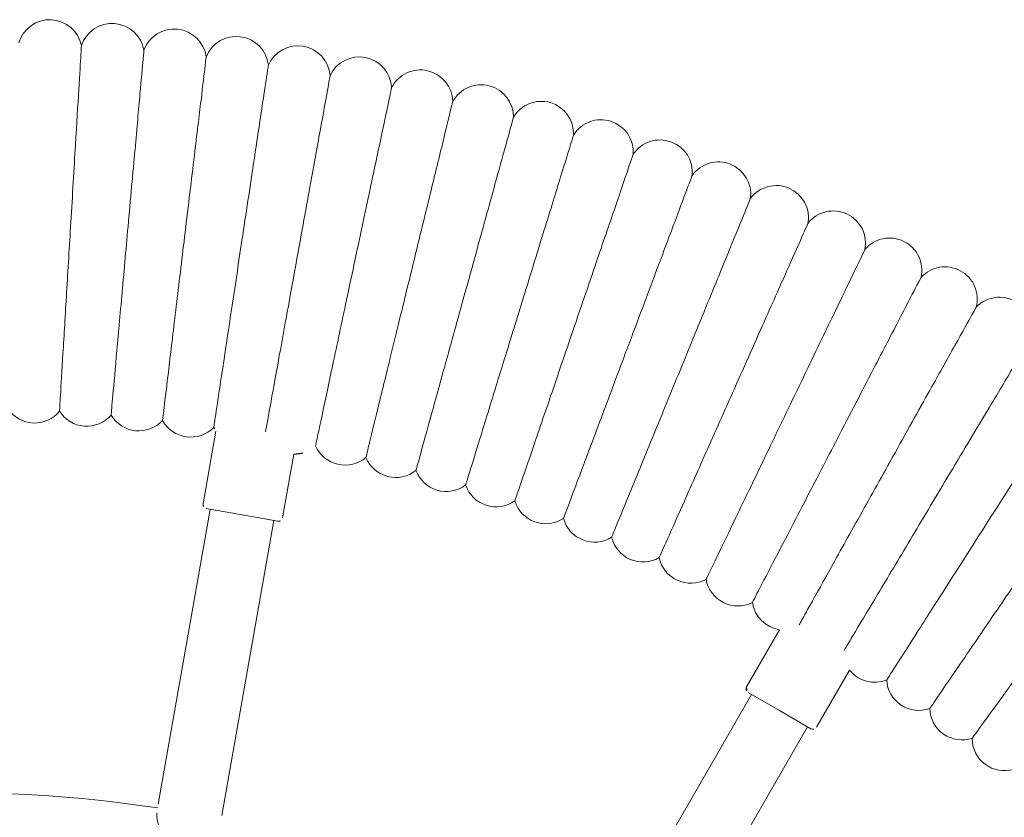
# Model space of a CAD drawing. Header units: metres. Extents: x 5515420 to 5516573, y 5683131 to 5683463.
# Tile 75 of 94: x 5516296.449 to 5516296.693, y 5683347.579 to 5683347.777. Entities that reach past the tile are written whole.
import ezdxf

# ---------------------------------------------------------------- set-up
doc = ezdxf.new("R2010")
doc.units = ezdxf.units.M
doc.layers.get('0').update_dxf_attribs({"linetype": 'CONTINUOUS', "lineweight": 18, "true_color": 0x000000})
doc.layers.add('A-Plac-Zabaw', color=81, linetype='CONTINUOUS')
doc.layers.get('0').off()

# ---------------------------------------------------------------- blocks, each defined once
blk = doc.blocks.new('Bocianie gniazdo-Junior')
at = {"lineweight": 0}
for p, q in [((-35.15899762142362, 21.3417174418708), (-36.57679576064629, 22.16028357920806)), ((-35.12239508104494, 21.20511490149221), (-35.57239508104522, 20.42569203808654)), ((-28.74874834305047, 17.40981818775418), (-35.17239508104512, 21.11851236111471)), ((-36.15899762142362, 19.60966663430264), (-37.57679576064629, 20.42823277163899)), ((-35.57239508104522, 20.42569203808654), (-36.02239508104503, 19.64626917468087)), ((-35.97239508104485, 19.73287171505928), (-29.54874834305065, 16.02417754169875)), ((-40.34354752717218, 8.112710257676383), (-41.92228779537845, 8.391084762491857)), ((-40.26243156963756, 7.996864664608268), (-40.41871492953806, 7.110537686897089)), ((-32.97509483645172, 6.610367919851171), (-40.27979638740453, 7.898383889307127)), ((-40.41871492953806, 7.110537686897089), (-40.5749982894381, 6.224210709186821)), ((-40.69084388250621, 6.143094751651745), (-42.49762087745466, 6.461678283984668)), ((-40.55763347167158, 6.322691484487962), (-33.25293192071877, 5.034675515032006))]:
    blk.add_line(p, q, dxfattribs=at)
for centre, radius, start, end in [((-45.01207198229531, 25.87569203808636), 0.7999999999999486, 73.95893301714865, 226.0410669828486), ((-34.88434123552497, 25.99798007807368), 0.8000000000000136, 269.9355262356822, 16.35018805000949), ((-45.76534760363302, 24.52470188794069), 0.8000000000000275, 75.67321873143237, 227.7553526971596), ((-35.64580800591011, 24.94991098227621), 0.8000000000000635, 271.6498119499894, 18.06447376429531), ((-46.47787058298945, 23.15178180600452), 0.8000000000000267, 77.38750444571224, 229.469638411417), ((-36.37558049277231, 23.87953133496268), 0.8000000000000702, 273.3640976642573, 19.77875947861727), ((-37.07300545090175, 22.78779927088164), 0.8000000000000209, 308.3352778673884, 21.49304519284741), ((-47.14900311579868, 21.75816074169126), 0.79999999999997, 79.10179015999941, 231.1839241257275), ((-35.20899762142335, 21.25511490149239), 0.09999999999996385, 330.0000000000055, 59.99999999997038), ((-47.77814444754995, 20.34508617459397), 0.8000000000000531, 80.81607587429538, 232.8982098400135), ((-38.36834513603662, 20.54420512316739), 0.8000000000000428, 278.5069548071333, 351.6647221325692), ((-48.36473141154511, 18.91382299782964), 0.7999999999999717, 82.53036158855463, 234.612495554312), ((-38.96510035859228, 19.39435136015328), 0.8000000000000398, 280.2212405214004, 26.63590233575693), ((-36.10899762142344, 19.69626917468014), 0.1000000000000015, 239.9999999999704, 330.0000000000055), ((-39.52719008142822, 18.2271600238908), 0.7999999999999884, 281.9355262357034, 28.35018805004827), ((-48.90823893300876, 17.46565238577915), 0.8000000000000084, 84.24464730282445, 236.3267812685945), ((-40.05411115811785, 17.04367590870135), 0.7999999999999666, 283.6498119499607, 30.06447376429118), ((-49.40818049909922, 16.0018706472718), 0.7999999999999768, 85.95893301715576, 238.0410669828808), ((-40.54539192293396, 15.84495839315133), 0.7999999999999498, 285.364097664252, 31.77875947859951), ((-49.8641085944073, 14.52378806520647), 0.8000000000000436, 87.67321873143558, 239.755352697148), ((-41.00059261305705, 14.63208049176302), 0.8000000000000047, 287.0783833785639, 33.49304519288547), ((-50.27561510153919, 13.03272772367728), 0.8000000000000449, 89.38750444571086, 241.469638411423), ((-41.41930576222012, 13.40612789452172), 0.7999999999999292, 288.7926690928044, 35.20733090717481), ((-41.80115656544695, 12.16819799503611), 0.800000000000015, 290.5069548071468, 36.92161662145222), ((-50.64233166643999, 11.53002432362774), 0.7999999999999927, 91.10179015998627, 243.1839241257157), ((-42.14580321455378, 10.91939890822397), 0.8000000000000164, 292.2212405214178, 38.63590233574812), ((-50.96393002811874, 10.01702298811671), 0.7999999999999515, 92.81607587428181, 244.8982098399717), ((-42.45293720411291, 9.660848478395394), 0.7999999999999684, 293.9355262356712, 40.35018805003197), ((-51.24012231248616, 8.495078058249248), 0.7999999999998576, 94.53036158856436, 246.6124955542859), ((-42.72228360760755, 8.393673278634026), 0.7999999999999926, 359.8146108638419, 42.0644737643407), ((-40.36091234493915, 8.014229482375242), 0.100000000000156, 350.0000000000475, 79.99999999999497), ((-51.47066129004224, 6.965551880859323), 0.799999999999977, 96.24464730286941, 248.3267812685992), ((-43.14668329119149, 5.837992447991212), 0.8000000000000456, 299.0783833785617, 45.49304519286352), ((-42.9536013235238, 7.11900760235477), 0.7999999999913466, 297.3640976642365, 304.7485213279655), ((-51.65534059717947, 5.429813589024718), 0.800000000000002, 97.95893301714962, 250.0410669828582), ((-40.67347906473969, 6.241575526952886), 0.1000000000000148, 260.0000000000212, 349.9999999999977), ((-43.30135667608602, 4.551774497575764), 0.7999999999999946, 300.7926690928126, 47.20733090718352), ((-0.2385586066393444, 0.0256920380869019), 33.30000000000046, 171.3766076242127, 188.6233923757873), ((-51.79399492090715, 3.889237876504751), 0.7999999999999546, 99.67321873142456, 251.755352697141), ((-43.41748302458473, 3.261505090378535), 0.7999999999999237, 302.5069548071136, 48.92161662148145), ((-51.88650014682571, 2.345203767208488), 0.7999999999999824, 101.3875044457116, 253.4696384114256), ((-43.4949583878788, 1.968339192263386), 0.7999999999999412, 304.2212405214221, 50.63590233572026)]:
    blk.add_arc(centre, radius, start, end, dxfattribs=at)
for points, knots in [([(-43.97475538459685, 27.96543678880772), (-43.97475262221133, 27.96543502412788), (-43.91231460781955, 27.92554810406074), (-43.63433762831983, 27.74796965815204), (-43.38733821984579, 27.59018043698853), (-42.73745628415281, 27.17502007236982), (-42.34357691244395, 26.92340036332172), (-41.65102138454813, 26.48097907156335), (-41.38861285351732, 26.31334612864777), (-40.8443677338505, 25.96566912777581), (-40.5641385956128, 25.78665194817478), (-40.28202787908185, 25.60643277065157)], [21.67347738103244, 21.67347738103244, 21.67347738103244, 21.67347738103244, 23.1154358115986, 23.1154358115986, 24.9165617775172, 24.9165617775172, 26.69231811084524, 26.69231811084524, 27.68926990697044, 27.68926990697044, 28.69405322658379, 28.69405322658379, 28.69405322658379, 28.69405322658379]), ([(-38.68052070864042, 27.95541236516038), (-38.20159469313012, 27.60745224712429), (-37.72439475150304, 27.26074619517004), (-36.82538609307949, 26.60757817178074), (-36.41257239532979, 26.30765146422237), (-35.70759890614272, 25.79545824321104), (-35.42259625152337, 25.58839169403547), (-35.02035500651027, 25.29614632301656), (-34.90709816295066, 25.21386040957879), (-34.88619456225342, 25.19867305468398), (-34.88524146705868, 25.19798059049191), (-34.8852414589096, 25.19798058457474)], [0, 0, 0, 0, 1.77683627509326, 1.77683627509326, 3.561561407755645, 3.561561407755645, 5.352037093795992, 5.352037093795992, 7.144285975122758, 7.144285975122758, 7.324569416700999, 7.324569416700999, 7.324569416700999, 7.324569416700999]), ([(-44.79101096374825, 26.64454314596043), (-44.79100814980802, 26.64454146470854), (-44.72740484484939, 26.60654025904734), (-44.44423993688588, 26.43735710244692), (-44.19263073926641, 26.28702760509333), (-43.53061995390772, 25.89149457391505), (-43.12938954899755, 25.65177056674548), (-42.42390874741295, 25.23026540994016), (-42.15660284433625, 25.07055756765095), (-41.60220039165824, 24.73931752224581), (-41.31674129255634, 24.56876365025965), (-41.02936549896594, 24.39706460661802)], [21.67347738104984, 21.67347738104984, 21.67347738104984, 21.67347738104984, 23.11543581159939, 23.11543581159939, 24.9165617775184, 24.9165617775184, 26.6923181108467, 26.6923181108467, 27.68926990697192, 27.68926990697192, 28.69405322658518, 28.69405322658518, 28.69405322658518, 28.69405322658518]), ([(-39.49884593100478, 26.79290270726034), (-39.00972487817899, 26.45942561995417), (-38.5223666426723, 26.12715040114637), (-37.60422052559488, 25.50116897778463), (-37.18261914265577, 25.2137260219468), (-36.46263867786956, 24.72285165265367), (-36.17156908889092, 24.52440376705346), (-35.76076521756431, 24.24432242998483), (-35.64509744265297, 24.16546147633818), (-35.62374886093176, 24.15090625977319), (-35.62277547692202, 24.150242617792), (-35.62277546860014, 24.15024261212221)], [0, 0, 0, 0, 1.776836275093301, 1.776836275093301, 3.561561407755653, 3.561561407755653, 5.352037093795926, 5.352037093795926, 7.144285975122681, 7.144285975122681, 7.324569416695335, 7.324569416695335, 7.324569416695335, 7.324569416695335]), ([(-40.28202787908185, 25.60643277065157), (-39.78314961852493, 25.28773722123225), (-39.28606934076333, 24.97019026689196), (-38.34960763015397, 24.37195578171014), (-37.91959595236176, 24.09725387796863), (-37.18525299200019, 23.62813775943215), (-36.88837701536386, 23.43848617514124), (-36.46937824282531, 23.17081958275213), (-36.35140307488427, 23.09545418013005), (-36.32962862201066, 23.08154413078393), (-36.3286358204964, 23.08090990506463), (-36.328635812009, 23.08090989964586)], [0, 0, 0, 0, 1.7768362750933, 1.7768362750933, 3.56156140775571, 3.56156140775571, 5.352037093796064, 5.352037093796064, 7.144285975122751, 7.144285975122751, 7.324569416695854, 7.324569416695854, 7.324569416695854, 7.324569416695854]), ([(-45.56738606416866, 25.29982202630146), (-45.56738320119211, 25.29982042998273), (-45.50267153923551, 25.26373895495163), (-45.214572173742, 25.10310252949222), (-44.95857841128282, 24.96036732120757), (-44.28503136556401, 24.58481567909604), (-43.87680908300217, 24.35720195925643), (-43.15903450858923, 23.95699024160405), (-42.88707050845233, 23.80535046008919), (-42.32300698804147, 23.49084387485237), (-42.03257345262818, 23.32890597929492), (-41.7401898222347, 23.16588076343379)], [21.67347738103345, 21.67347738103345, 21.67347738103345, 21.67347738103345, 23.11543581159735, 23.11543581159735, 24.91656177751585, 24.91656177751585, 26.6923181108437, 26.6923181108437, 27.68926990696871, 27.68926990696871, 28.69405322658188, 28.69405322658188, 28.69405322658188, 28.69405322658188]), ([(-41.02936549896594, 24.39706460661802), (-40.52117659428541, 24.09343587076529), (-40.01481922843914, 23.79090142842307), (-39.06088018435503, 23.22094938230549), (-38.62284313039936, 22.95923442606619), (-37.87479501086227, 22.51229648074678), (-37.5723783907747, 22.33161096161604), (-37.21605505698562, 22.11871768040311), (-37.1149141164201, 22.05828878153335), (-37.05766011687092, 22.02408110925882)], [0, 0, 0, 0, 1.776836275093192, 1.776836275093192, 3.56156140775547, 3.56156140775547, 5.352037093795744, 5.352037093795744, 6.552547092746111, 6.552547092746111, 6.552547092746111, 6.552547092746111]), ([(-46.30318572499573, 23.93247713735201), (-46.30318281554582, 23.93247562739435), (-46.23742072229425, 23.89834618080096), (-45.94464478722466, 23.74640027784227), (-45.6844956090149, 23.61138712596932), (-45.00001521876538, 23.25615304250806), (-44.58516647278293, 23.04085335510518), (-43.85574063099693, 22.66229332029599), (-43.57936197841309, 22.51885733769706), (-43.00614230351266, 22.22136573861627), (-42.71099430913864, 22.06818877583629), (-42.41386456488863, 21.91398331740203)], [21.67347738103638, 21.67347738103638, 21.67347738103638, 21.67347738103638, 23.11543581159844, 23.11543581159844, 24.91656177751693, 24.91656177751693, 26.69231811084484, 26.69231811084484, 27.68926990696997, 27.68926990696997, 28.69405322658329, 28.69405322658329, 28.69405322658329, 28.69405322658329]), ([(-41.7401898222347, 23.16588076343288), (-41.22314517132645, 22.87759062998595), (-40.70796397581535, 22.59033950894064), (-39.73740150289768, 22.04918008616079), (-39.29173117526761, 21.80068634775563), (-38.53064750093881, 21.37632664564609), (-38.22296094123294, 21.20476892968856), (-37.86042828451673, 21.00263051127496), (-37.75752485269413, 20.94525433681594), (-37.69927313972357, 20.91277475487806)], [0, 0, 0, 0, 1.776836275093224, 1.776836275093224, 3.561561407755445, 3.561561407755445, 5.352037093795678, 5.352037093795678, 6.552547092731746, 6.552547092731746, 6.552547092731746, 6.552547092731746]), ([(-46.99775130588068, 22.54373243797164), (-46.99774835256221, 22.54373101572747), (-46.93099469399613, 22.51158414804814), (-46.63380426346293, 22.3684647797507), (-46.36973253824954, 22.24129453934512), (-45.67493150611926, 21.90669599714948), (-45.25382764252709, 21.70390306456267), (-44.51340346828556, 21.34733357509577), (-44.23285755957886, 21.21222978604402), (-43.65099483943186, 20.93201946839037), (-43.35139658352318, 20.78774055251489), (-43.04978669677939, 20.64249288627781)], [21.67347738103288, 21.67347738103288, 21.67347738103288, 21.67347738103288, 23.11543581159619, 23.11543581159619, 24.91656177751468, 24.91656177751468, 26.69231811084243, 26.69231811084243, 27.68926990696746, 27.68926990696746, 28.69405322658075, 28.69405322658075, 28.69405322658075, 28.69405322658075]), ([(-42.41386456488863, 21.91398331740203), (-41.88842699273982, 21.64128984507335), (-41.36488312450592, 21.36957917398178), (-40.37856600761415, 20.85769678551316), (-39.92566134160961, 20.62264670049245), (-39.15222338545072, 20.22124510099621), (-38.8395423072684, 20.05896875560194), (-38.39823685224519, 19.82993847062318), (-38.27398091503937, 19.76545167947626), (-38.2510472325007, 19.75354947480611), (-38.25000157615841, 19.7530067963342), (-38.25000156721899, 19.75300679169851)], [0, 0, 0, 0, 1.776836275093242, 1.776836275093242, 3.561561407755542, 3.561561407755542, 5.35203709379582, 5.35203709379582, 7.144285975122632, 7.144285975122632, 7.324569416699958, 7.324569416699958, 7.324569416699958, 7.324569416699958]), ([(-47.65046107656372, 21.13483104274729), (-47.65045808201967, 21.134829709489), (-47.5827726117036, 21.10469419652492), (-47.28143371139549, 20.97052947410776), (-47.01367581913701, 20.85131597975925), (-46.30917608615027, 20.53765248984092), (-45.8821940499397, 20.34754783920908), (-45.13143432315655, 20.01328807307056), (-44.84697228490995, 19.88663741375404), (-44.25698736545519, 19.62395920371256), (-43.95320702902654, 19.48870748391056), (-43.64738698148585, 19.35254762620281)], [21.67347738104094, 21.67347738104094, 21.67347738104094, 21.67347738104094, 23.1154358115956, 23.1154358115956, 24.9165617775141, 24.9165617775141, 26.69231811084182, 26.69231811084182, 27.68926990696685, 27.68926990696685, 28.69405322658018, 28.69405322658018, 28.69405322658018, 28.69405322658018]), ([(-43.04978669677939, 20.64249288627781), (-42.51642654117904, 20.38564017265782), (-41.98498864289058, 20.12971316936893), (-40.9837997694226, 19.64756601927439), (-40.52406617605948, 19.42616998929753), (-39.73896626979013, 19.04808580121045), (-39.42157056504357, 18.89523608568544), (-38.97361107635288, 18.67951016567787), (-38.84748159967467, 18.61876941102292), (-38.82420212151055, 18.60755860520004), (-38.82314069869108, 18.60704745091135), (-38.82314068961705, 18.60704744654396)], [0, 0, 0, 0, 1.776836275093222, 1.776836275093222, 3.561561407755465, 3.561561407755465, 5.352037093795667, 5.352037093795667, 7.1442859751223, 7.1442859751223, 7.324569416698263, 7.324569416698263, 7.324569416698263, 7.324569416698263]), ([(-48.26073077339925, 19.70703410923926), (-48.26072774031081, 19.70703286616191), (-48.19217104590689, 19.67893568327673), (-47.88695341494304, 19.55384570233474), (-47.61574903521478, 19.44269566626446), (-46.90218122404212, 19.15024799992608), (-46.46970322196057, 18.97300180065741), (-45.70927997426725, 18.66135096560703), (-45.42115643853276, 18.54326680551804), (-44.82357743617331, 18.29835583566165), (-44.51588694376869, 18.17225238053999), (-44.20613048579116, 18.0453022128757)], [21.67347738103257, 21.67347738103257, 21.67347738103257, 21.67347738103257, 23.11543581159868, 23.11543581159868, 24.91656177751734, 24.91656177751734, 26.69231811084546, 26.69231811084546, 27.68926990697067, 27.68926990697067, 28.69405322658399, 28.69405322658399, 28.69405322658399, 28.69405322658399]), ([(-43.64738698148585, 19.35254762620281), (-43.10658167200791, 19.11176558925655), (-42.56772545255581, 18.87185134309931), (-41.55256102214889, 18.41987101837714), (-41.08641002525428, 18.21232722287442), (-40.29035093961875, 17.85789888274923), (-39.96852472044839, 17.71461261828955), (-39.514312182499, 17.51238416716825), (-39.38642206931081, 17.45544382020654), (-39.36281763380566, 17.44493444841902), (-39.36174139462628, 17.44445527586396), (-39.36174138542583, 17.44445527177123)], [0, 0, 0, 0, 1.776836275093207, 1.776836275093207, 3.561561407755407, 3.561561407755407, 5.352037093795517, 5.352037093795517, 7.144285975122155, 7.144285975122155, 7.324569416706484, 7.324569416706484, 7.324569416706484, 7.324569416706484]), ([(-48.82801412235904, 18.26161970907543), (-48.82801105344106, 18.26161855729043), (-48.75864450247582, 18.23558485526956), (-48.44982135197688, 18.1196815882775), (-48.17541324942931, 18.01669450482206), (-47.45341609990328, 17.745724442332), (-47.015829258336, 17.58149535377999), (-46.2464231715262, 17.29273241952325), (-45.95489604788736, 17.18332045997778), (-45.35025787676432, 16.95639595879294), (-45.03893265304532, 16.8395536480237), (-44.7255170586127, 16.72192680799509)], [21.67347738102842, 21.67347738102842, 21.67347738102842, 21.67347738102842, 23.11543581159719, 23.11543581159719, 24.91656177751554, 24.91656177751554, 26.69231811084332, 26.69231811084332, 27.68926990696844, 27.68926990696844, 28.69405322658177, 28.69405322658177, 28.69405322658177, 28.69405322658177]), ([(-44.20613048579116, 18.0453022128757), (-43.65836411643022, 17.82080638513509), (-43.11257192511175, 17.59711965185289), (-42.08434064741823, 17.17571073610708), (-41.61218951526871, 16.98220495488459), (-40.80588383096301, 16.65174972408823), (-40.47991517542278, 16.51815517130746), (-40.01985616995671, 16.3296052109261), (-39.89031989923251, 16.27651624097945), (-39.86641163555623, 16.26671771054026), (-39.86532154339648, 16.26627094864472), (-39.86532153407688, 16.26627094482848)], [0, 0, 0, 0, 1.77683627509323, 1.77683627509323, 3.561561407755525, 3.561561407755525, 5.352037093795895, 5.352037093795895, 7.144285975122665, 7.144285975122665, 7.324569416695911, 7.324569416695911, 7.324569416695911, 7.324569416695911]), ([(-49.35180332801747, 16.79988168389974), (-49.35180022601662, 16.79988062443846), (-49.28168591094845, 16.77593370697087), (-48.9695336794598, 16.66932090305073), (-48.69216748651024, 16.57458895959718), (-47.96238728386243, 16.32533905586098), (-47.52008330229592, 16.17427408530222), (-46.74238309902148, 15.90865753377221), (-46.44771334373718, 15.80801571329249), (-45.83655723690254, 15.59928080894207), (-45.52187596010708, 15.49180423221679), (-45.20508177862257, 15.38360601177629)], [21.67347738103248, 21.67347738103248, 21.67347738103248, 21.67347738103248, 23.11543581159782, 23.11543581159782, 24.91656177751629, 24.91656177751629, 26.69231811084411, 26.69231811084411, 27.68926990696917, 27.68926990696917, 28.69405322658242, 28.69405322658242, 28.69405322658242, 28.69405322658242]), ([(-44.7255170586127, 16.72192680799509), (-44.17127995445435, 16.51391814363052), (-43.61904034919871, 16.30665915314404), (-42.57866263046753, 15.91619886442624), (-42.10093400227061, 15.73690431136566), (-41.28510347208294, 15.4307179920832), (-40.95528416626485, 15.30693473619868), (-40.48979050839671, 15.1322320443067), (-40.35872403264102, 15.0830419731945), (-40.334533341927, 15.07396305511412), (-40.33343037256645, 15.07354910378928), (-40.33343036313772, 15.07354910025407)], [0, 0, 0, 0, 1.776836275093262, 1.776836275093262, 3.561561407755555, 3.561561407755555, 5.352037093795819, 5.352037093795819, 7.144285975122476, 7.144285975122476, 7.324569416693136, 7.324569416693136, 7.324569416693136, 7.324569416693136]), ([(-45.20508177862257, 15.38360601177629), (-44.64487005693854, 15.19227070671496), (-44.08667736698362, 15.00162498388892), (-43.03508448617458, 14.64246283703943), (-42.55220599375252, 14.47754000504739), (-41.7275808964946, 14.19589667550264), (-41.39420617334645, 14.08203551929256), (-40.92369454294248, 13.92133647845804), (-40.79121518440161, 13.87608933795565), (-40.76676372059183, 13.86773815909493), (-40.76564886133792, 13.86735738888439), (-40.76564885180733, 13.86735738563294)], [0, 0, 0, 0, 1.776836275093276, 1.776836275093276, 3.561561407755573, 3.561561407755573, 5.352037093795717, 5.352037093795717, 7.144285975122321, 7.144285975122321, 7.324569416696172, 7.324569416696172, 7.324569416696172, 7.324569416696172]), ([(-49.83162952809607, 15.3231284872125), (-49.83162639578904, 15.32312752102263), (-49.76082707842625, 15.30128882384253), (-49.44562518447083, 15.20406191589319), (-49.16554918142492, 15.11766991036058), (-48.42863917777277, 14.89036327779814), (-47.98201397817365, 14.75259764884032), (-47.19671580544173, 14.510365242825), (-46.89916718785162, 14.41858364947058), (-46.28204021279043, 14.22822518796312), (-45.9642845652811, 14.13021055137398), (-45.64439537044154, 14.03153780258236)], [21.6734773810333, 21.6734773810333, 21.6734773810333, 21.6734773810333, 23.11543581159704, 23.11543581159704, 24.91656177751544, 24.91656177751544, 26.69231811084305, 26.69231811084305, 27.68926990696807, 27.68926990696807, 28.69405322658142, 28.69405322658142, 28.69405322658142, 28.69405322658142]), ([(-45.64439537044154, 14.03153780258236), (-45.07871049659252, 13.85704712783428), (-44.51506437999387, 13.68318532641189), (-43.45319765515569, 13.35564282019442), (-42.96560154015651, 13.2052393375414), (-42.13292002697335, 12.94839110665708), (-41.79628830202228, 12.84455397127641), (-41.32117987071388, 12.69800242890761), (-41.18740621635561, 12.65673872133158), (-41.16271586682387, 12.64912275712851), (-41.16159011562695, 12.64877550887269), (-41.16159010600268, 12.64877550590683)], [0, 0, 0, 0, 1.776836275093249, 1.776836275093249, 3.561561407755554, 3.561561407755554, 5.352037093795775, 5.352037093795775, 7.14428597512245, 7.14428597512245, 7.324569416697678, 7.324569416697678, 7.324569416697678, 7.324569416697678]), ([(-50.26706321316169, 13.83268201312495), (-50.26706005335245, 13.83268114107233), (-50.19563910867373, 13.81297021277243), (-49.87766970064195, 13.72521623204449), (-49.59513459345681, 13.64724149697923), (-48.85175442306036, 13.44208160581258), (-48.40120779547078, 13.31773863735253), (-47.60901460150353, 13.09910720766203), (-47.30885346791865, 13.01626799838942), (-46.68630803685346, 12.84445637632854), (-46.36576245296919, 12.75599141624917), (-46.04306458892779, 12.66693246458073)], [21.67347738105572, 21.67347738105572, 21.67347738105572, 21.67347738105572, 23.11543581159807, 23.11543581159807, 24.91656177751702, 24.91656177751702, 26.69231811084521, 26.69231811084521, 27.68926990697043, 27.68926990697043, 28.69405322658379, 28.69405322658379, 28.69405322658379, 28.69405322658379]), ([(-46.04306458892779, 12.66693246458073), (-45.47241292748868, 12.50944261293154), (-44.90381792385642, 12.35252036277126), (-43.83262786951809, 12.05689069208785), (-43.34075059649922, 11.92114119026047), (-42.50075803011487, 11.68931797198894), (-42.16117063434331, 11.5955978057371), (-41.6818906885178, 11.4633249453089), (-41.54694248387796, 11.42608160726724), (-41.52203534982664, 11.41920767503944), (-41.52089971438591, 11.4188942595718), (-41.52089970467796, 11.41889425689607)], [0, 0, 0, 0, 1.776836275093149, 1.776836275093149, 3.561561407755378, 3.561561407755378, 5.352037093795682, 5.352037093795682, 7.144285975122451, 7.144285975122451, 7.32456941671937, 7.32456941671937, 7.32456941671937, 7.32456941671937]), ([(-50.65771461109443, 12.32987641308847), (-50.65771142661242, 12.32987563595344), (-50.58573278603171, 12.31231012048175), (-50.26528048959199, 12.23410761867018), (-49.98053918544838, 12.164619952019), (-49.23135427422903, 11.98179044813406), (-48.77728951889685, 11.87098144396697), (-47.97891042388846, 11.67614669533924), (-47.67640545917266, 11.6023240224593), (-47.04899883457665, 11.44921303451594), (-46.72595024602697, 11.37037693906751), (-46.40073257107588, 11.29101150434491)], [21.67347738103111, 21.67347738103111, 21.67347738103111, 21.67347738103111, 23.11543581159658, 23.11543581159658, 24.91656177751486, 24.91656177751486, 26.69231811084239, 26.69231811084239, 27.68926990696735, 27.68926990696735, 28.69405322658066, 28.69405322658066, 28.69405322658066, 28.69405322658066]), ([(-46.40073257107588, 11.29101150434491), (-45.8256249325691, 11.15066345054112), (-45.25259001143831, 11.01082121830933), (-44.17303548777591, 10.74736901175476), (-43.67731735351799, 10.62639500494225), (-42.8307656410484, 10.41980431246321), (-42.48852655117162, 10.33628500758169), (-42.00550411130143, 10.21840923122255), (-41.86950215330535, 10.18521960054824), (-41.84440052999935, 10.17909385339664), (-41.84325602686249, 10.17881455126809), (-41.84325601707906, 10.17881454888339)], [0, 0, 0, 0, 1.776836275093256, 1.776836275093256, 3.561561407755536, 3.561561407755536, 5.352037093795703, 5.352037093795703, 7.144285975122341, 7.144285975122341, 7.324569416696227, 7.324569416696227, 7.324569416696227, 7.324569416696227]), ([(-51.00323403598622, 10.81605690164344), (-51.00323082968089, 10.81605622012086), (-50.93075892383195, 10.80065184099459), (-50.60811058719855, 10.73207081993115), (-50.32141796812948, 10.67113242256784), (-49.56709893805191, 10.51079696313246), (-49.10992250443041, 10.41362111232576), (-48.30607216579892, 10.24275744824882), (-48.00149415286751, 10.17801739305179), (-47.36978794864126, 10.04374409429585), (-47.04452552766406, 9.974607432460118), (-46.71707915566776, 9.905006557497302)], [21.67347738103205, 21.67347738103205, 21.67347738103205, 21.67347738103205, 23.11543581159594, 23.11543581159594, 24.91656177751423, 24.91656177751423, 26.69231811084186, 26.69231811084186, 27.68926990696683, 27.68926990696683, 28.69405322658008, 28.69405322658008, 28.69405322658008, 28.69405322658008]), ([(-46.71707915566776, 9.905006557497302), (-46.13803033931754, 9.781925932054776), (-45.56106844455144, 9.659288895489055), (-44.47411579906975, 9.428249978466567), (-43.97500053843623, 9.322159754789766), (-43.12264745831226, 9.140986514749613), (-42.77806302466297, 9.067742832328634), (-42.29173046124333, 8.964369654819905), (-42.15479649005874, 8.935263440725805), (-42.12952284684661, 8.929891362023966), (-42.12837050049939, 8.929646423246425), (-42.12837049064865, 8.929646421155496)], [0, 0, 0, 0, 1.776836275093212, 1.776836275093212, 3.561561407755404, 3.561561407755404, 5.352037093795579, 5.352037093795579, 7.144285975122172, 7.144285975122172, 7.324569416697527, 7.324569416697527, 7.324569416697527, 7.324569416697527]), ([(-51.30331220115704, 9.29257855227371), (-51.30330897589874, 9.292577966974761), (-51.23040867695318, 9.279348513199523), (-50.90585311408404, 9.220450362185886), (-50.61746580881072, 9.168115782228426), (-49.85868787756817, 9.030417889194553), (-49.39880900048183, 8.946962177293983), (-48.59020697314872, 8.800222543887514), (-48.28382855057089, 8.74462305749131), (-47.64838822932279, 8.629307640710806), (-47.32120312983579, 8.569932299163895), (-46.99182116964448, 8.510158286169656)], [21.67347738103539, 21.67347738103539, 21.67347738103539, 21.67347738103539, 23.11543581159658, 23.11543581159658, 24.91656177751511, 24.91656177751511, 26.69231811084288, 26.69231811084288, 27.68926990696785, 27.68926990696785, 28.69405322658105, 28.69405322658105, 28.69405322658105, 28.69405322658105]), ([(-46.99182116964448, 8.510158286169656), (-46.40934950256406, 8.404455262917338), (-45.82897709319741, 8.299133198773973), (-44.7355992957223, 8.100714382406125), (-44.23353368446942, 8.009602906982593), (-43.37614220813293, 7.854009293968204), (-43.02952088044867, 7.791106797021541), (-42.65041534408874, 7.722309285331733), (-42.54816596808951, 7.703753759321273), (-42.47956416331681, 7.691304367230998)], [0, 0, 0, 0, 1.776836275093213, 1.776836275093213, 3.561561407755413, 3.561561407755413, 5.352037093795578, 5.352037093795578, 6.337952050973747, 6.337952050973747, 6.337952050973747, 6.337952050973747]), ([(-51.55768049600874, 7.760805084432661), (-51.55767725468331, 7.760804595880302), (-51.48441381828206, 7.749761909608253), (-51.15824155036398, 7.70059935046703), (-50.86841770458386, 7.656915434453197), (-50.10586008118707, 7.54197836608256), (-49.64369041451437, 7.472317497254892), (-48.8310605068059, 7.349833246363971), (-48.52315592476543, 7.303424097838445), (-47.88455029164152, 7.20716978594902), (-47.555735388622, 7.157608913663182), (-47.22471268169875, 7.107715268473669)], [21.67347738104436, 21.67347738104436, 21.67347738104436, 21.67347738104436, 23.11543581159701, 23.11543581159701, 24.91656177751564, 24.91656177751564, 26.69231811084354, 26.69231811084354, 27.68926990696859, 27.68926990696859, 28.69405322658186, 28.69405322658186, 28.69405322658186, 28.69405322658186]), ([(-47.22471268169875, 7.107715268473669), (-46.63933955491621, 7.019484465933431), (-46.05607614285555, 6.9315716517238), (-44.95725191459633, 6.76595054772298), (-44.45268536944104, 6.689899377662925), (-43.59102297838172, 6.560024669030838), (-43.24267502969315, 6.507519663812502), (-42.75103079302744, 6.43341621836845), (-42.61260124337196, 6.412551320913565), (-42.58705156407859, 6.40870032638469), (-42.5858866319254, 6.408524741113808), (-42.58588662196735, 6.408524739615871)], [0, 0, 0, 0, 1.776836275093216, 1.776836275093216, 3.561561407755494, 3.561561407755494, 5.352037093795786, 5.352037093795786, 7.144285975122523, 7.144285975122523, 7.324569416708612, 7.324569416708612, 7.324569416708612, 7.324569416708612]), ([(-51.76611122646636, 6.222107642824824), (-51.76610800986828, 6.222107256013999), (-51.69198136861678, 6.213193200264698), (-51.36303702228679, 6.173636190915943), (-51.07211471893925, 6.138651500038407), (-50.30705292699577, 6.046649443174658), (-49.8433380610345, 5.990885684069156), (-49.02799336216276, 5.892836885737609), (-48.71898044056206, 5.85567671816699), (-48.07797515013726, 5.778593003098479), (-47.74786820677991, 5.738896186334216), (-47.41554522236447, 5.698932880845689)], [21.67351135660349, 21.67351135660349, 21.67351135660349, 21.67351135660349, 23.12096706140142, 23.12096706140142, 24.91888359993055, 24.91888359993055, 26.69294098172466, 26.69294098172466, 27.68940523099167, 27.68940523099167, 28.69405505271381, 28.69405505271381, 28.69405505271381, 28.69405505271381]), ([(-47.41554522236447, 5.698932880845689), (-46.82730230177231, 5.628194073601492), (-46.24118608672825, 5.557711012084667), (-45.13698632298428, 5.424926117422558), (-44.62998993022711, 5.363957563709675), (-43.7645646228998, 5.259886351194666), (-43.41491699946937, 5.217839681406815), (-42.92210407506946, 5.158576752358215), (-42.78373238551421, 5.141936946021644), (-42.75897377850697, 5.138959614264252), (-42.7578787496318, 5.138827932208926), (-42.75787874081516, 5.138827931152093)], [0, 0, 0, 0, 1.77832462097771, 1.77832462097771, 3.564943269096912, 3.564943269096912, 5.357066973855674, 5.357066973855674, 7.150185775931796, 7.150185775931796, 7.324613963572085, 7.324613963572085, 7.324613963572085, 7.324613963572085]), ([(-31.57462611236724, 4.815355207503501), (-31.57083865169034, 4.84003402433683), (-31.57313419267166, 4.870599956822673), (-31.59611467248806, 4.979291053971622), (-31.6343181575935, 5.067906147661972), (-31.71521182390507, 5.200460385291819), (-31.75444334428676, 5.251499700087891), (-31.81879882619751, 5.306234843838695), (-31.84323587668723, 5.322442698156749), (-31.87812235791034, 5.336173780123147), (-31.88569722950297, 5.338678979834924), (-31.89812114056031, 5.342000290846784), (-31.90282906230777, 5.343084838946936), (-31.91191102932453, 5.344850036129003), (-31.91626363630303, 5.345555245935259), (-31.92637092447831, 5.34687937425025), (-31.9321296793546, 5.347402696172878), (-31.95064884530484, 5.34839394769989), (-31.96347049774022, 5.348042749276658), (-32.01491834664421, 5.343274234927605), (-32.05311675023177, 5.332441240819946), (-32.14591965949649, 5.300481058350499), (-32.21032539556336, 5.271469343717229), (-32.39221566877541, 5.187157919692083), (-32.51774732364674, 5.127015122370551), (-32.72991006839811, 5.045400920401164), (-32.81418780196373, 5.018762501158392), (-32.94922473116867, 4.993211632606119), (-33.00133508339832, 4.99041174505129), (-33.04278481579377, 4.997621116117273), (-33.04295622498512, 4.997651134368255), (-33.04312741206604, 4.997681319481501)], [1.302988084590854, 1.302988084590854, 1.302988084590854, 1.302988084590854, 1.443485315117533, 1.443485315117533, 1.75001760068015, 1.75001760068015, 1.967701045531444, 1.967701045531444, 2.078392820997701, 2.078392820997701, 2.108291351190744, 2.108291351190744, 2.126295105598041, 2.126295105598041, 2.142703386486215, 2.142703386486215, 2.164173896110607, 2.164173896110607, 2.211321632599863, 2.211321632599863, 2.351817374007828, 2.351817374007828, 2.584340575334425, 2.584340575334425, 2.964922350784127, 2.964922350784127, 3.234450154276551, 3.234450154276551, 3.453338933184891, 3.453338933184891, 3.454249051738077, 3.454249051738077, 3.454249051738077, 3.454249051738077]), ([(-51.92841781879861, 4.677863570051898), (-51.9284146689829, 4.677863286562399), (-51.85298434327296, 4.671074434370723), (-51.52028053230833, 4.641130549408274), (-51.22860107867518, 4.614878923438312), (-50.46225140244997, 4.54590620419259), (-49.99768990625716, 4.50409491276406), (-49.18086564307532, 4.43057939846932), (-48.87114743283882, 4.402704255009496), (-48.22849217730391, 4.344864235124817), (-47.89743086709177, 4.315068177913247), (-47.56414797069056, 4.285072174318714)], [21.67357594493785, 21.67357594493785, 21.67357594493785, 21.67357594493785, 23.13134018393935, 23.13134018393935, 24.92320891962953, 24.92320891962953, 26.69412385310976, 26.69412385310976, 27.68967104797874, 27.68967104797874, 28.6940590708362, 28.6940590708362, 28.6940590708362, 28.6940590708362]), ([(-47.56414797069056, 4.285072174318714), (-46.9731280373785, 4.231879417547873), (-46.38425736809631, 4.17888009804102), (-45.27485547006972, 4.079032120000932), (-44.76553927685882, 4.033192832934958), (-43.89688146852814, 3.955012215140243), (-43.54634705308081, 3.92346354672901), (-43.05355287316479, 3.879111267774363), (-42.91592336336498, 3.866724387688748), (-42.89277386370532, 3.8646408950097), (-42.89181031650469, 3.864554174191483), (-42.89181030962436, 3.864554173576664)], [0, 0, 0, 0, 1.781109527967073, 1.781109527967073, 3.571309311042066, 3.571309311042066, 5.366575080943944, 5.366575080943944, 7.161350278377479, 7.161350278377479, 7.324699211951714, 7.324699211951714, 7.324699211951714, 7.324699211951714]), ([(-52.0444549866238, 3.12945517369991), (-52.04445193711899, 3.129454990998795), (-51.96749225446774, 3.124844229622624), (-51.63060862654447, 3.104661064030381), (-51.33849604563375, 3.087160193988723), (-50.57185270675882, 3.04122952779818), (-50.10700379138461, 3.013379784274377), (-49.28969429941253, 2.964413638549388), (-48.97961938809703, 2.945836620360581), (-48.33599350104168, 2.907276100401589), (-48.00430303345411, 2.887404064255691), (-47.67038790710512, 2.867398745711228)], [21.67365884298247, 21.67365884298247, 21.67365884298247, 21.67365884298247, 23.14438419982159, 23.14438419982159, 24.92859404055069, 24.92859404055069, 26.69563570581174, 26.69563570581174, 27.69002579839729, 27.69002579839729, 28.69406518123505, 28.69406518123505, 28.69406518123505, 28.69406518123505]), ([(-47.67038790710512, 2.867398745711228), (-47.07687994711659, 2.83184086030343), (-46.48554609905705, 2.796413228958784), (-45.37146674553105, 2.729667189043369), (-44.86008287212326, 2.699029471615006), (-43.98881504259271, 2.646830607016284), (-43.63776032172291, 2.625798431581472), (-43.14586598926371, 2.596328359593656), (-43.00943487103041, 2.588154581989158), (-42.98836755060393, 2.586892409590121), (-42.98756144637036, 2.58684411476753), (-42.98756144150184, 2.586844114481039)], [0, 0, 0, 0, 1.784601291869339, 1.784601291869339, 3.579363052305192, 3.579363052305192, 5.378680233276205, 5.378680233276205, 7.175586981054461, 7.175586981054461, 7.324809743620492, 7.324809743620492, 7.324809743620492, 7.324809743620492])]:
    blk.add_open_spline(points, degree=3, knots=knots, dxfattribs=at)

msp = doc.modelspace()

# ---------------------------------------------------------------- block references
at = {"layer": 'A-Plac-Zabaw', "xscale": 0.01, "yscale": 0.01, "zscale": 0.01, "rotation": 270.0000000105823}
msp.add_blockref('Bocianie gniazdo-Junior', (5516296.432932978, 5683347.250074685), dxfattribs=at)

doc.saveas('drawing.dxf')
